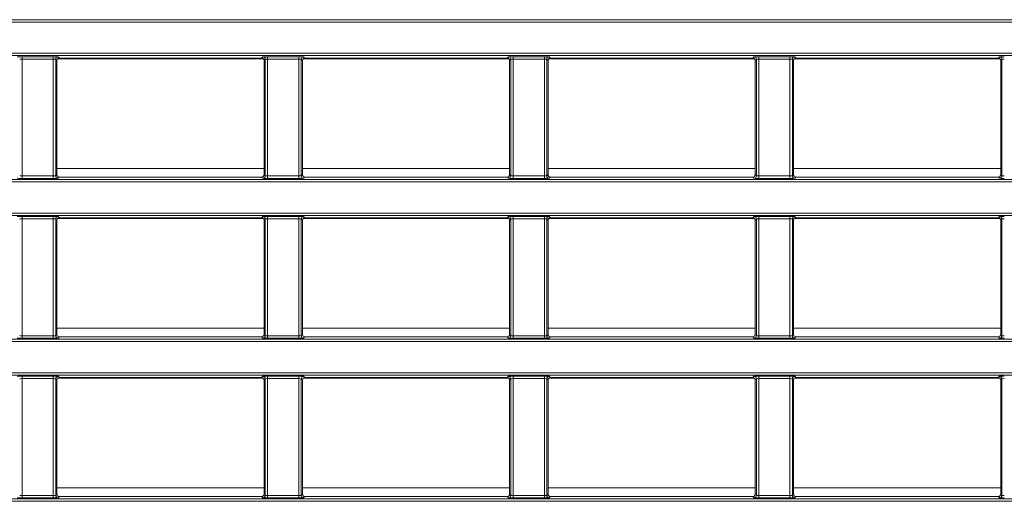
# Model space of a CAD drawing. Header units: millimetres. Extents: x 0 to 1118, y 0 to 864.
# Tile 116 of 248: x 309 to 330, y 476 to 486. Entities that reach past the tile are written whole.
import ezdxf

# ---------------------------------------------------------------- set-up
doc = ezdxf.new("R2010")
doc.units = ezdxf.units.MM

msp = doc.modelspace()

# ---------------------------------------------------------------- linework, layer by layer
at = {"color": 7, "linetype": 'Continuous', "lineweight": 15}
for p, q in [((292.66, 485.722), (342.933, 485.722)), ((342.933, 485.672), (292.66, 485.672)), ((292.66, 485.021), (342.933, 485.021)), ((342.933, 484.971), (292.66, 484.971)), ((309.169, 484.948), (309.82, 484.948)), ((309.169, 484.948), (309.169, 484.898)), ((309.82, 484.898), (309.169, 484.898)), ((309.169, 484.898), (309.169, 482.459)), ((309.82, 484.948), (309.82, 484.898)), ((309.82, 482.459), (309.82, 484.898)), ((309.87, 484.897), (309.87, 482.46)), ((309.896, 484.871), (309.87, 484.897)), ((309.896, 482.486), (309.896, 484.871)), ((309.911, 484.907), (314.203, 484.907)), ((309.92, 484.947), (309.946, 484.921)), ((309.946, 484.921), (314.168, 484.921)), ((314.168, 484.921), (314.194, 484.947)), ((314.244, 484.897), (314.218, 484.871)), ((314.218, 484.871), (314.218, 482.486)), ((314.244, 482.46), (314.244, 484.897)), ((314.294, 484.948), (314.945, 484.948)), ((314.294, 484.948), (314.294, 484.898)), ((314.945, 484.898), (314.294, 484.898)), ((314.294, 484.898), (314.294, 482.459)), ((314.945, 484.948), (314.945, 484.898)), ((314.945, 482.459), (314.945, 484.898)), ((314.995, 484.897), (314.995, 482.46)), ((315.021, 484.871), (314.995, 484.897)), ((315.021, 482.486), (315.021, 484.871)), ((315.036, 484.907), (319.328, 484.907)), ((315.045, 484.947), (315.071, 484.921)), ((315.071, 484.921), (319.293, 484.921)), ((319.293, 484.921), (319.319, 484.947)), ((319.369, 484.897), (319.343, 484.871)), ((319.343, 484.871), (319.343, 482.486)), ((319.369, 482.46), (319.369, 484.897)), ((319.419, 484.948), (320.07, 484.948)), ((319.419, 484.948), (319.419, 484.898)), ((320.07, 484.898), (319.419, 484.898)), ((319.419, 484.898), (319.419, 482.459)), ((320.07, 484.948), (320.07, 484.898)), ((320.07, 482.459), (320.07, 484.898)), ((320.12, 484.897), (320.12, 482.46)), ((320.146, 484.871), (320.12, 484.897)), ((320.146, 482.486), (320.146, 484.871)), ((320.161, 484.907), (324.453, 484.907)), ((320.17, 484.947), (320.196, 484.921)), ((320.196, 484.921), (324.418, 484.921)), ((324.418, 484.921), (324.444, 484.947)), ((324.494, 484.897), (324.468, 484.871)), ((324.468, 484.871), (324.468, 482.486)), ((324.494, 482.46), (324.494, 484.897)), ((324.544, 484.948), (325.195, 484.948)), ((324.544, 484.948), (324.544, 484.898)), ((325.195, 484.898), (324.544, 484.898)), ((324.544, 484.898), (324.544, 482.459)), ((325.195, 484.948), (325.195, 484.898)), ((325.195, 482.459), (325.195, 484.898)), ((325.245, 484.897), (325.245, 482.46)), ((325.271, 484.871), (325.245, 484.897)), ((325.271, 482.486), (325.271, 484.871)), ((325.286, 484.907), (329.578, 484.907)), ((325.295, 484.947), (325.321, 484.921)), ((325.321, 484.921), (329.543, 484.921)), ((329.543, 484.921), (329.569, 484.947)), ((329.619, 484.897), (329.593, 484.871)), ((329.593, 484.871), (329.593, 482.486)), ((329.619, 482.46), (329.619, 484.897)), ((292.66, 482.386), (342.933, 482.386)), ((342.933, 482.336), (292.66, 482.336)), ((309.169, 482.459), (309.82, 482.459)), ((309.169, 482.459), (309.169, 482.409)), ((309.82, 482.409), (309.169, 482.409)), ((309.82, 482.459), (309.82, 482.409)), ((309.87, 482.46), (309.896, 482.486)), ((309.946, 482.436), (309.92, 482.41)), ((309.946, 482.436), (314.168, 482.436)), ((314.194, 482.41), (314.168, 482.436)), ((314.218, 482.486), (314.244, 482.46)), ((314.294, 482.459), (314.294, 482.409)), ((314.294, 482.459), (314.945, 482.459)), ((314.945, 482.409), (314.294, 482.409)), ((314.945, 482.459), (314.945, 482.409)), ((314.995, 482.46), (315.021, 482.486)), ((315.071, 482.436), (315.045, 482.41)), ((315.071, 482.436), (319.293, 482.436)), ((319.319, 482.41), (319.293, 482.436)), ((319.343, 482.486), (319.369, 482.46)), ((319.419, 482.459), (320.07, 482.459)), ((319.419, 482.459), (319.419, 482.409)), ((320.07, 482.409), (319.419, 482.409)), ((320.07, 482.459), (320.07, 482.409)), ((320.12, 482.46), (320.146, 482.486)), ((320.196, 482.436), (320.17, 482.41)), ((320.196, 482.436), (324.418, 482.436)), ((324.444, 482.41), (324.418, 482.436)), ((324.468, 482.486), (324.494, 482.46)), ((324.544, 482.459), (325.195, 482.459)), ((324.544, 482.459), (324.544, 482.409)), ((325.195, 482.409), (324.544, 482.409)), ((325.195, 482.459), (325.195, 482.409)), ((325.245, 482.46), (325.271, 482.486)), ((325.321, 482.436), (325.295, 482.41)), ((325.321, 482.436), (329.543, 482.436)), ((329.569, 482.41), (329.543, 482.436)), ((329.593, 482.486), (329.619, 482.46)), ((292.66, 481.685), (342.933, 481.685)), ((342.933, 481.635), (292.66, 481.635)), ((309.169, 481.612), (309.82, 481.612)), ((309.169, 481.612), (309.169, 481.562)), ((309.82, 481.562), (309.169, 481.562)), ((309.169, 481.562), (309.169, 479.123)), ((309.82, 481.612), (309.82, 481.562)), ((309.82, 479.123), (309.82, 481.562)), ((309.87, 481.561), (309.87, 479.124)), ((309.896, 481.535), (309.87, 481.561)), ((309.896, 479.15), (309.896, 481.535)), ((309.911, 481.571), (314.203, 481.571)), ((309.92, 481.611), (309.946, 481.585)), ((309.946, 481.585), (314.168, 481.585)), ((314.168, 481.585), (314.194, 481.611)), ((314.244, 481.561), (314.218, 481.535)), ((314.218, 481.535), (314.218, 479.15)), ((314.244, 479.124), (314.244, 481.561)), ((314.294, 481.612), (314.945, 481.612)), ((314.294, 481.612), (314.294, 481.562)), ((314.945, 481.562), (314.294, 481.562)), ((314.294, 481.562), (314.294, 479.123)), ((314.945, 481.612), (314.945, 481.562)), ((314.945, 479.123), (314.945, 481.562)), ((314.995, 481.561), (314.995, 479.124)), ((315.021, 481.535), (314.995, 481.561)), ((315.021, 479.15), (315.021, 481.535)), ((315.036, 481.571), (319.328, 481.571)), ((315.045, 481.611), (315.071, 481.585)), ((315.071, 481.585), (319.293, 481.585)), ((319.293, 481.585), (319.319, 481.611)), ((319.369, 481.561), (319.343, 481.535)), ((319.343, 481.535), (319.343, 479.15)), ((319.369, 479.124), (319.369, 481.561)), ((319.419, 481.612), (320.07, 481.612)), ((319.419, 481.612), (319.419, 481.562)), ((320.07, 481.562), (319.419, 481.562)), ((319.419, 481.562), (319.419, 479.123)), ((320.07, 481.612), (320.07, 481.562)), ((320.07, 479.123), (320.07, 481.562)), ((320.12, 481.561), (320.12, 479.124)), ((320.146, 481.535), (320.12, 481.561)), ((320.146, 479.15), (320.146, 481.535)), ((320.161, 481.571), (324.453, 481.571)), ((320.17, 481.611), (320.196, 481.585)), ((320.196, 481.585), (324.418, 481.585)), ((324.418, 481.585), (324.444, 481.611)), ((324.494, 481.561), (324.468, 481.535)), ((324.468, 481.535), (324.468, 479.15)), ((324.494, 479.124), (324.494, 481.561)), ((324.544, 481.612), (325.195, 481.612)), ((324.544, 481.612), (324.544, 481.562)), ((325.195, 481.562), (324.544, 481.562)), ((324.544, 481.562), (324.544, 479.123)), ((325.195, 481.612), (325.195, 481.562)), ((325.195, 479.123), (325.195, 481.562)), ((325.245, 481.561), (325.245, 479.124)), ((325.271, 481.535), (325.245, 481.561)), ((325.271, 479.15), (325.271, 481.535)), ((325.286, 481.571), (329.578, 481.571)), ((325.295, 481.611), (325.321, 481.585)), ((325.321, 481.585), (329.543, 481.585)), ((329.543, 481.585), (329.569, 481.611)), ((329.619, 481.561), (329.593, 481.535)), ((329.593, 481.535), (329.593, 479.15)), ((329.619, 479.124), (329.619, 481.561)), ((292.66, 479.05), (342.933, 479.05)), ((309.169, 479.123), (309.169, 479.073)), ((309.169, 479.123), (309.82, 479.123)), ((309.82, 479.073), (309.169, 479.073)), ((309.82, 479.123), (309.82, 479.073)), ((309.87, 479.124), (309.896, 479.15)), ((309.946, 479.1), (309.92, 479.074)), ((309.946, 479.1), (314.168, 479.1)), ((314.194, 479.074), (314.168, 479.1)), ((314.218, 479.15), (314.244, 479.124)), ((314.294, 479.123), (314.945, 479.123)), ((314.294, 479.123), (314.294, 479.073)), ((314.945, 479.073), (314.294, 479.073)), ((314.945, 479.123), (314.945, 479.073)), ((314.995, 479.124), (315.021, 479.15)), ((315.071, 479.1), (315.045, 479.074)), ((315.071, 479.1), (319.293, 479.1)), ((319.319, 479.074), (319.293, 479.1)), ((319.343, 479.15), (319.369, 479.124)), ((319.419, 479.123), (320.07, 479.123)), ((319.419, 479.123), (319.419, 479.073)), ((320.07, 479.073), (319.419, 479.073)), ((320.07, 479.123), (320.07, 479.073)), ((320.12, 479.124), (320.146, 479.15)), ((320.196, 479.1), (320.17, 479.074)), ((320.196, 479.1), (324.418, 479.1)), ((324.444, 479.074), (324.418, 479.1)), ((324.468, 479.15), (324.494, 479.124)), ((324.544, 479.123), (325.195, 479.123)), ((324.544, 479.123), (324.544, 479.073)), ((325.195, 479.073), (324.544, 479.073)), ((325.195, 479.123), (325.195, 479.073)), ((325.245, 479.124), (325.271, 479.15)), ((325.321, 479.1), (325.295, 479.074)), ((325.321, 479.1), (329.543, 479.1)), ((329.569, 479.074), (329.543, 479.1)), ((329.593, 479.15), (329.619, 479.124)), ((342.933, 479), (292.66, 479)), ((292.66, 478.349), (342.933, 478.349)), ((342.933, 478.299), (292.66, 478.299)), ((309.169, 478.276), (309.82, 478.276)), ((309.169, 478.276), (309.169, 478.226)), ((309.82, 478.226), (309.169, 478.226)), ((309.169, 478.226), (309.169, 475.786)), ((309.82, 478.276), (309.82, 478.226)), ((309.82, 475.786), (309.82, 478.226)), ((309.87, 478.225), (309.87, 475.788)), ((309.896, 478.199), (309.87, 478.225)), ((309.896, 475.813), (309.896, 478.199)), ((309.911, 478.235), (314.203, 478.235)), ((309.92, 478.275), (309.946, 478.249)), ((309.946, 478.249), (314.168, 478.249)), ((314.168, 478.249), (314.194, 478.275)), ((314.244, 478.225), (314.218, 478.199)), ((314.218, 478.199), (314.218, 475.813)), ((314.244, 475.788), (314.244, 478.225)), ((314.294, 478.276), (314.945, 478.276)), ((314.294, 478.276), (314.294, 478.226)), ((314.945, 478.226), (314.294, 478.226)), ((314.294, 478.226), (314.294, 475.786)), ((314.945, 478.276), (314.945, 478.226)), ((314.945, 475.786), (314.945, 478.226)), ((314.995, 478.225), (314.995, 475.788)), ((315.021, 478.199), (314.995, 478.225)), ((315.021, 475.813), (315.021, 478.199)), ((315.036, 478.235), (319.328, 478.235)), ((315.045, 478.275), (315.071, 478.249)), ((315.071, 478.249), (319.293, 478.249)), ((319.293, 478.249), (319.319, 478.275)), ((319.369, 478.225), (319.343, 478.199)), ((319.343, 478.199), (319.343, 475.813)), ((319.369, 475.788), (319.369, 478.225)), ((319.419, 478.276), (320.07, 478.276)), ((319.419, 478.276), (319.419, 478.226)), ((320.07, 478.226), (319.419, 478.226)), ((319.419, 478.226), (319.419, 475.786)), ((320.07, 478.276), (320.07, 478.226)), ((320.07, 475.786), (320.07, 478.226)), ((320.12, 478.225), (320.12, 475.788)), ((320.146, 478.199), (320.12, 478.225)), ((320.146, 475.813), (320.146, 478.199)), ((320.161, 478.235), (324.453, 478.235)), ((320.17, 478.275), (320.196, 478.249)), ((320.196, 478.249), (324.418, 478.249)), ((324.418, 478.249), (324.444, 478.275)), ((324.494, 478.225), (324.468, 478.199)), ((324.468, 478.199), (324.468, 475.813)), ((324.494, 475.788), (324.494, 478.225)), ((324.544, 478.276), (325.195, 478.276)), ((324.544, 478.276), (324.544, 478.226)), ((325.195, 478.226), (324.544, 478.226)), ((324.544, 478.226), (324.544, 475.786)), ((325.195, 478.276), (325.195, 478.226)), ((325.195, 475.786), (325.195, 478.226)), ((325.245, 478.225), (325.245, 475.788)), ((325.271, 478.199), (325.245, 478.225)), ((325.271, 475.813), (325.271, 478.199)), ((325.286, 478.235), (329.578, 478.235)), ((325.295, 478.275), (325.321, 478.249)), ((325.321, 478.249), (329.543, 478.249)), ((329.543, 478.249), (329.569, 478.275)), ((329.619, 478.225), (329.593, 478.199)), ((329.593, 478.199), (329.593, 475.813)), ((329.619, 475.788), (329.619, 478.225)), ((309.169, 475.786), (309.169, 475.736)), ((309.169, 475.786), (309.82, 475.786)), ((309.82, 475.736), (309.169, 475.736)), ((309.82, 475.786), (309.82, 475.736)), ((309.87, 475.788), (309.896, 475.813)), ((309.946, 475.763), (309.92, 475.738)), ((309.946, 475.763), (314.168, 475.763)), ((314.194, 475.738), (314.168, 475.763)), ((314.218, 475.813), (314.244, 475.788)), ((314.294, 475.786), (314.294, 475.736)), ((314.294, 475.786), (314.945, 475.786)), ((314.945, 475.736), (314.294, 475.736)), ((314.945, 475.786), (314.945, 475.736)), ((314.995, 475.788), (315.021, 475.813)), ((315.071, 475.763), (315.045, 475.738)), ((315.071, 475.763), (319.293, 475.763)), ((319.319, 475.738), (319.293, 475.763)), ((319.343, 475.813), (319.369, 475.788)), ((319.419, 475.786), (319.419, 475.736)), ((319.419, 475.786), (320.07, 475.786)), ((320.07, 475.736), (319.419, 475.736)), ((320.07, 475.786), (320.07, 475.736)), ((320.12, 475.788), (320.146, 475.813)), ((320.196, 475.763), (320.17, 475.738)), ((320.196, 475.763), (324.418, 475.763)), ((324.444, 475.738), (324.418, 475.763)), ((324.468, 475.813), (324.494, 475.788)), ((324.544, 475.786), (325.195, 475.786)), ((324.544, 475.786), (324.544, 475.736)), ((325.195, 475.736), (324.544, 475.736)), ((325.195, 475.786), (325.195, 475.736)), ((325.245, 475.788), (325.271, 475.813)), ((325.321, 475.763), (325.295, 475.738)), ((325.321, 475.763), (329.543, 475.763)), ((329.569, 475.738), (329.543, 475.763)), ((329.593, 475.813), (329.619, 475.788)), ((292.66, 475.714), (342.933, 475.714)), ((342.933, 475.664), (292.66, 475.664))]:
    msp.add_line(p, q, dxfattribs=at)
at = {"color": 9, "linetype": 'Continuous', "lineweight": 15}
for p, q in [((309.896, 482.618), (314.218, 482.618)), ((315.021, 482.618), (319.343, 482.618)), ((320.146, 482.618), (324.468, 482.618)), ((325.271, 482.618), (329.593, 482.618)), ((309.896, 479.282), (314.218, 479.282)), ((315.021, 479.282), (319.343, 479.282)), ((320.146, 479.282), (324.468, 479.282)), ((325.271, 479.282), (329.593, 479.282)), ((309.896, 475.946), (314.218, 475.946)), ((315.021, 475.946), (319.343, 475.946)), ((320.146, 475.946), (324.468, 475.946)), ((325.271, 475.946), (329.593, 475.946))]:
    msp.add_line(p, q, dxfattribs=at)
at = {"color": 7, "linetype": 'Continuous', "lineweight": 15}
for centre, start, end in [((309.92, 484.897), 90.0215, 179.9797), ((314.194, 484.897), 0.0208, 89.9782), ((315.045, 484.897), 90.0218, 179.9792), ((319.319, 484.897), 0.0203, 89.9786), ((320.17, 484.897), 90.0218, 179.9792), ((324.444, 484.897), 0.0208, 89.9782), ((325.295, 484.897), 90.0218, 179.9792), ((329.569, 484.897), 0.0193, 89.9786), ((309.92, 482.46), 180.0212, 269.9776), ((314.194, 482.46), 270.0227, 359.9783), ((315.045, 482.46), 180.0217, 269.9773), ((319.319, 482.46), 270.0223, 359.9788), ((320.17, 482.46), 180.0217, 269.9773), ((324.444, 482.46), 270.0227, 359.9783), ((325.295, 482.46), 180.0217, 269.9773), ((329.569, 482.46), 270.0223, 359.9799), ((309.92, 481.561), 90.0224, 179.9788), ((314.194, 481.561), 0.0217, 89.9773), ((315.045, 481.561), 90.0227, 179.9783), ((319.319, 481.561), 0.0212, 89.9777), ((320.17, 481.561), 90.0227, 179.9783), ((324.444, 481.561), 0.0217, 89.9773), ((325.295, 481.561), 90.0227, 179.9783), ((329.569, 481.561), 0.0201, 89.9777), ((309.92, 479.124), 180.0193, 269.9806), ((314.194, 479.124), 270.0197, 359.9803), ((315.045, 479.124), 180.0197, 269.9803), ((319.319, 479.124), 270.0192, 359.9808), ((320.17, 479.124), 180.0197, 269.9803), ((324.444, 479.124), 270.0197, 359.9803), ((325.295, 479.124), 180.0197, 269.9803), ((329.569, 479.124), 270.0192, 359.9818), ((309.92, 478.225), 90.0209, 179.9792), ((314.194, 478.225), 0.0212, 89.9788), ((315.045, 478.225), 90.0212, 179.9788), ((319.319, 478.225), 0.0208, 89.9792), ((320.17, 478.225), 90.0212, 179.9788), ((324.444, 478.225), 0.0212, 89.9788), ((325.295, 478.225), 90.0212, 179.9788), ((329.569, 478.225), 0.0197, 89.9792), ((309.92, 475.788), 180.0193, 269.9806), ((314.194, 475.788), 270.0197, 359.9803), ((315.045, 475.788), 180.0197, 269.9803), ((319.319, 475.788), 270.0192, 359.9808), ((320.17, 475.788), 180.0197, 269.9803), ((324.444, 475.788), 270.0197, 359.9803), ((325.295, 475.788), 180.0197, 269.9803), ((329.569, 475.788), 270.0192, 359.9818)]:
    msp.add_arc(centre, 0.05, start, end, dxfattribs=at)
for centre, major_axis, ratio, start_param, end_param in [((309.169, 484.947), (0.1, 0), 0.017455, 1.570796, 3.124139), ((309.169, 484.897), (0.05, 0), 0.03491, 1.570796, 3.124139), ((309.82, 484.947), (0.1, 0), 0.017455, 0.017453, 1.570796), ((309.82, 484.897), (0.05, 0), 0.03491, 0.017453, 1.570796), ((309.946, 484.871), (0.0354, -0.0354), 0.999695, 2.356347, 3.926839), ((314.168, 484.871), (0.0354, 0.0354), 0.999695, 5.497939, 7.068431), ((314.294, 484.947), (0.1, 0), 0.017455, 1.570796, 3.124139), ((314.294, 484.897), (0.05, 0), 0.03491, 1.570796, 3.124139), ((314.945, 484.947), (0.1, 0), 0.017455, 0.017453, 1.570796), ((314.945, 484.897), (0.05, 0), 0.03491, 0.017453, 1.570796), ((315.071, 484.871), (0.0354, -0.0354), 0.999695, 2.356347, 3.926839), ((319.293, 484.871), (0.0354, 0.0354), 0.999695, 5.497939, 7.068431), ((319.419, 484.947), (0.1, 0), 0.017455, 1.570796, 3.124139), ((319.419, 484.897), (0.05, 0), 0.03491, 1.570796, 3.124139), ((320.07, 484.947), (0.1, 0), 0.017455, 0.017453, 1.570796), ((320.07, 484.897), (0.05, 0), 0.03491, 0.017453, 1.570796), ((320.196, 484.871), (0.0354, -0.0354), 0.999695, 2.356347, 3.926839), ((324.418, 484.871), (0.0354, 0.0354), 0.999695, 5.497939, 7.068431), ((324.544, 484.947), (0.1, 0), 0.017455, 1.570796, 3.124139), ((324.544, 484.897), (0.05, 0), 0.03491, 1.570796, 3.124139), ((325.195, 484.947), (0.1, 0), 0.017455, 0.017453, 1.570796), ((325.195, 484.897), (0.05, 0), 0.03491, 0.017453, 1.570796), ((325.321, 484.871), (0.0354, -0.0354), 0.999695, 2.356347, 3.926839), ((329.543, 484.871), (0.0354, 0.0354), 0.999695, 5.497939, 7.068431), ((329.669, 484.947), (0.1, 0), 0.017455, 1.570796, 3.124139), ((329.669, 484.897), (0.05, 0), 0.03491, 1.570796, 3.124139), ((309.169, 482.41), (0.1, 0), 0.017455, 3.159046, 4.712389), ((309.169, 482.46), (0.05, 0), 0.03491, 3.159046, 4.712389), ((309.82, 482.46), (0.05, 0), 0.03491, 4.712389, 6.265732), ((309.82, 482.41), (0.1, 0), 0.017455, 4.712389, 6.265732), ((309.946, 482.486), (0.0354, 0.0354), 0.999695, 2.356347, 3.926839), ((314.168, 482.486), (0.0354, -0.0354), 0.999695, 5.497939, 7.068431), ((314.294, 482.41), (0.1, 0), 0.017455, 3.159046, 4.712389), ((314.294, 482.46), (0.05, 0), 0.03491, 3.159046, 4.712389), ((314.945, 482.46), (0.05, 0), 0.03491, 4.712389, 6.265732), ((314.945, 482.41), (0.1, 0), 0.017455, 4.712389, 6.265732), ((315.071, 482.486), (0.0354, 0.0354), 0.999695, 2.356347, 3.926839), ((319.293, 482.486), (0.0354, -0.0354), 0.999695, 5.497939, 7.068431), ((319.419, 482.41), (0.1, 0), 0.017455, 3.159046, 4.712389), ((319.419, 482.46), (0.05, 0), 0.03491, 3.159046, 4.712389), ((320.07, 482.46), (0.05, 0), 0.03491, 4.712389, 6.265732), ((320.07, 482.41), (0.1, 0), 0.017455, 4.712389, 6.265732), ((320.196, 482.486), (0.0354, 0.0354), 0.999695, 2.356347, 3.926839), ((324.418, 482.486), (0.0354, -0.0354), 0.999695, 5.497939, 7.068431), ((324.544, 482.41), (0.1, 0), 0.017455, 3.159046, 4.712389), ((324.544, 482.46), (0.05, 0), 0.03491, 3.159046, 4.712389), ((325.195, 482.46), (0.05, 0), 0.03491, 4.712389, 6.265732), ((325.195, 482.41), (0.1, 0), 0.017455, 4.712389, 6.265732), ((325.321, 482.486), (0.0354, 0.0354), 0.999695, 2.356347, 3.926839), ((329.543, 482.486), (0.0354, -0.0354), 0.999695, 5.497939, 7.068431), ((329.669, 482.41), (0.1, 0), 0.017455, 3.159046, 4.712389), ((329.669, 482.46), (0.05, 0), 0.03491, 3.159046, 4.712389), ((309.169, 481.611), (0.1, 0), 0.017455, 1.570796, 3.124139), ((309.169, 481.561), (0.05, 0), 0.03491, 1.570796, 3.124139), ((309.82, 481.611), (0.1, 0), 0.017455, 0.017453, 1.570796), ((309.82, 481.561), (0.05, 0), 0.03491, 0.017453, 1.570796), ((309.946, 481.535), (0.0354, -0.0354), 0.999695, 2.356347, 3.926839), ((314.168, 481.535), (0.0354, 0.0354), 0.999695, 5.497939, 7.068431), ((314.294, 481.611), (0.1, 0), 0.017455, 1.570796, 3.124139), ((314.294, 481.561), (0.05, 0), 0.03491, 1.570796, 3.124139), ((314.945, 481.611), (0.1, 0), 0.017455, 0.017453, 1.570796), ((314.945, 481.561), (0.05, 0), 0.03491, 0.017453, 1.570796), ((315.071, 481.535), (0.0354, -0.0354), 0.999695, 2.356347, 3.926839), ((319.293, 481.535), (0.0354, 0.0354), 0.999695, 5.497939, 7.068431), ((319.419, 481.611), (0.1, 0), 0.017455, 1.570796, 3.124139), ((319.419, 481.561), (0.05, 0), 0.03491, 1.570796, 3.124139), ((320.07, 481.611), (0.1, 0), 0.017455, 0.017453, 1.570796), ((320.07, 481.561), (0.05, 0), 0.03491, 0.017453, 1.570796), ((320.196, 481.535), (0.0354, -0.0354), 0.999695, 2.356347, 3.926839), ((324.418, 481.535), (0.0354, 0.0354), 0.999695, 5.497939, 7.068431), ((324.544, 481.611), (0.1, 0), 0.017455, 1.570796, 3.124139), ((324.544, 481.561), (0.05, 0), 0.03491, 1.570796, 3.124139), ((325.195, 481.611), (0.1, 0), 0.017455, 0.017453, 1.570796), ((325.195, 481.561), (0.05, 0), 0.03491, 0.017453, 1.570796), ((325.321, 481.535), (0.0354, -0.0354), 0.999695, 2.356347, 3.926839), ((329.543, 481.535), (0.0354, 0.0354), 0.999695, 5.497939, 7.068431), ((329.669, 481.611), (0.1, 0), 0.017455, 1.570796, 3.124139), ((329.669, 481.561), (0.05, 0), 0.03491, 1.570796, 3.124139), ((309.169, 479.074), (0.1, 0), 0.017455, 3.159046, 4.712389), ((309.169, 479.124), (0.05, 0), 0.03491, 3.159046, 4.712389), ((309.82, 479.124), (0.05, 0), 0.03491, 4.712389, 6.265732), ((309.82, 479.074), (0.1, 0), 0.017455, 4.712389, 6.265732), ((309.946, 479.15), (0.0354, 0.0354), 0.999695, 2.356347, 3.926839), ((314.168, 479.15), (0.0354, -0.0354), 0.999695, 5.497939, 7.068431), ((314.294, 479.074), (0.1, 0), 0.017455, 3.159046, 4.712389), ((314.294, 479.124), (0.05, 0), 0.03491, 3.159046, 4.712389), ((314.945, 479.124), (0.05, 0), 0.03491, 4.712389, 6.265732), ((314.945, 479.074), (0.1, 0), 0.017455, 4.712389, 6.265732), ((315.071, 479.15), (0.0354, 0.0354), 0.999695, 2.356347, 3.926839), ((319.293, 479.15), (0.0354, -0.0354), 0.999695, 5.497939, 7.068431), ((319.419, 479.074), (0.1, 0), 0.017455, 3.159046, 4.712389), ((319.419, 479.124), (0.05, 0), 0.03491, 3.159046, 4.712389), ((320.07, 479.124), (0.05, 0), 0.03491, 4.712389, 6.265732), ((320.07, 479.074), (0.1, 0), 0.017455, 4.712389, 6.265732), ((320.196, 479.15), (0.0354, 0.0354), 0.999695, 2.356347, 3.926839), ((324.418, 479.15), (0.0354, -0.0354), 0.999695, 5.497939, 7.068431), ((324.544, 479.074), (0.1, 0), 0.017455, 3.159046, 4.712389), ((324.544, 479.124), (0.05, 0), 0.03491, 3.159046, 4.712389), ((325.195, 479.124), (0.05, 0), 0.03491, 4.712389, 6.265732), ((325.195, 479.074), (0.1, 0), 0.017455, 4.712389, 6.265732), ((325.321, 479.15), (0.0354, 0.0354), 0.999695, 2.356347, 3.926839), ((329.543, 479.15), (0.0354, -0.0354), 0.999695, 5.497939, 7.068431), ((329.669, 479.074), (0.1, 0), 0.017455, 3.159046, 4.712389), ((329.669, 479.124), (0.05, 0), 0.03491, 3.159046, 4.712389), ((309.169, 478.274), (0.1, 0), 0.017455, 1.570796, 3.124139), ((309.169, 478.224), (0.05, 0), 0.03491, 1.570796, 3.124139), ((309.82, 478.274), (0.1, 0), 0.017455, 0.017453, 1.570796), ((309.82, 478.224), (0.05, 0), 0.03491, 0.017453, 1.570796), ((309.946, 478.199), (0.0354, -0.0354), 0.999695, 2.356347, 3.926839), ((314.168, 478.199), (0.0354, 0.0354), 0.999695, 5.497939, 7.068431), ((314.294, 478.274), (0.1, 0), 0.017455, 1.570796, 3.124139), ((314.294, 478.224), (0.05, 0), 0.03491, 1.570796, 3.124139), ((314.945, 478.274), (0.1, 0), 0.017455, 0.017453, 1.570796), ((314.945, 478.224), (0.05, 0), 0.03491, 0.017453, 1.570796), ((315.071, 478.199), (0.0354, -0.0354), 0.999695, 2.356347, 3.926839), ((319.293, 478.199), (0.0354, 0.0354), 0.999695, 5.497939, 7.068431), ((319.419, 478.274), (0.1, 0), 0.017455, 1.570796, 3.124139), ((319.419, 478.224), (0.05, 0), 0.03491, 1.570796, 3.124139), ((320.07, 478.274), (0.1, 0), 0.017455, 0.017453, 1.570796), ((320.07, 478.224), (0.05, 0), 0.03491, 0.017453, 1.570796), ((320.196, 478.199), (0.0354, -0.0354), 0.999695, 2.356347, 3.926839), ((324.418, 478.199), (0.0354, 0.0354), 0.999695, 5.497939, 7.068431), ((324.544, 478.274), (0.1, 0), 0.017455, 1.570796, 3.124139), ((324.544, 478.224), (0.05, 0), 0.03491, 1.570796, 3.124139), ((325.195, 478.274), (0.1, 0), 0.017455, 0.017453, 1.570796), ((325.195, 478.224), (0.05, 0), 0.03491, 0.017453, 1.570796), ((325.321, 478.199), (0.0354, -0.0354), 0.999695, 2.356347, 3.926839), ((329.543, 478.199), (0.0354, 0.0354), 0.999695, 5.497939, 7.068431), ((329.669, 478.274), (0.1, 0), 0.017455, 1.570796, 3.124139), ((329.669, 478.224), (0.05, 0), 0.03491, 1.570796, 3.124139), ((309.169, 475.738), (0.1, 0), 0.017455, 3.159046, 4.712389), ((309.169, 475.788), (0.05, 0), 0.03491, 3.159046, 4.712389), ((309.82, 475.788), (0.05, 0), 0.03491, 4.712389, 6.265732), ((309.82, 475.738), (0.1, 0), 0.017455, 4.712389, 6.265732), ((309.946, 475.813), (0.0354, 0.0354), 0.999695, 2.356347, 3.926839), ((314.168, 475.813), (0.0354, -0.0354), 0.999695, 5.497939, 7.068431), ((314.294, 475.738), (0.1, 0), 0.017455, 3.159046, 4.712389), ((314.294, 475.788), (0.05, 0), 0.03491, 3.159046, 4.712389), ((314.945, 475.788), (0.05, 0), 0.03491, 4.712389, 6.265732), ((314.945, 475.738), (0.1, 0), 0.017455, 4.712389, 6.265732), ((315.071, 475.813), (0.0354, 0.0354), 0.999695, 2.356347, 3.926839), ((319.293, 475.813), (0.0354, -0.0354), 0.999695, 5.497939, 7.068431), ((319.419, 475.738), (0.1, 0), 0.017455, 3.159046, 4.712389), ((319.419, 475.788), (0.05, 0), 0.03491, 3.159046, 4.712389), ((320.07, 475.788), (0.05, 0), 0.03491, 4.712389, 6.265732), ((320.07, 475.738), (0.1, 0), 0.017455, 4.712389, 6.265732), ((320.196, 475.813), (0.0354, 0.0354), 0.999695, 2.356347, 3.926839), ((324.418, 475.813), (0.0354, -0.0354), 0.999695, 5.497939, 7.068431), ((324.544, 475.738), (0.1, 0), 0.017455, 3.159046, 4.712389), ((324.544, 475.788), (0.05, 0), 0.03491, 3.159046, 4.712389), ((325.195, 475.788), (0.05, 0), 0.03491, 4.712389, 6.265732), ((325.195, 475.738), (0.1, 0), 0.017455, 4.712389, 6.265732), ((325.321, 475.813), (0.0354, 0.0354), 0.999695, 2.356347, 3.926839), ((329.543, 475.813), (0.0354, -0.0354), 0.999695, 5.497939, 7.068431), ((329.669, 475.738), (0.1, 0), 0.017455, 3.159046, 4.712389), ((329.669, 475.788), (0.05, 0), 0.03491, 3.159046, 4.712389)]:
    msp.add_ellipse(centre, major_axis=major_axis, ratio=ratio, start_param=start_param, end_param=end_param, dxfattribs=at)

doc.saveas('drawing.dxf')
